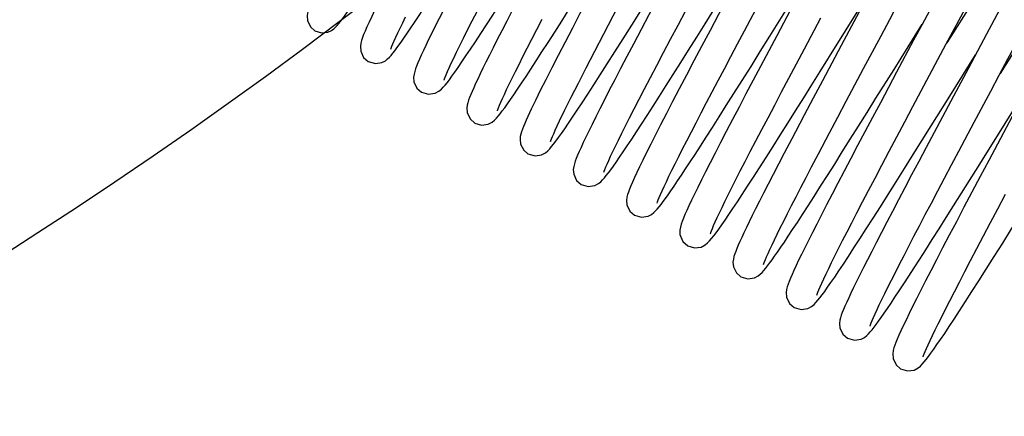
# Model space of a CAD drawing. Header units: millimetres. Extents: x 0 to 5945, y 0 to 4205.
# Tile 37 of 76: x 3260 to 3324, y 614 to 640. Entities that reach past the tile are written whole.
import ezdxf

# ---------------------------------------------------------------- set-up
doc = ezdxf.new("R2010")
doc.units = ezdxf.units.MM
doc.header["$LTSCALE"] = 326.975
doc.layers.get('0').update_dxf_attribs({"linetype": 'CONTINUOUS'})
for name, color, linetype in [('204101000019_DXF_DIMENSION', 7, 'CONTINUOUS'), ('204101000019DXF_CONTINUOUS_LINE', 7, 'CONTINUOUS'), ('304199000016DXF_CONTINUOUS_LINE', 7, 'CONTINUOUS')]:
    doc.layers.add(name, color=color, linetype=linetype)
doc.styles.get("Standard").update_dxf_attribs({"font": 'txt', "width": 0.7})
doc.dimstyles.new('DIMSTYLE_3', dxfattribs={"dimtxt": 17.5, "dimasz": 15, "dimexe": 1.5, "dimexo": 0, "dimgap": 1.75, "dimtad": 0, "dimtih": 1, "dimtoh": 1, "dimdec": 1, "dimdsep": 46, "dimtxsty": 'Standard', "dimblk": '_FILLED', "dimblk1": '_FILLED', "dimblk2": '_FILLED', "dimcen": 0.09, "dimclrt": 5, "dimazin": 2, "dimtp": 0.5, "dimtm": 0.5, "dimtfac": 1, "dimtdec": 4, "dimtofl": 0, "dimtmove": 0, "dimatfit": 3, "dimldrblk": '_FILLED', "dimfxl": 1, "dimtolj": 1, "dimarcsym": 0})

# ---------------------------------------------------------------- blocks, each defined once
blk = doc.blocks.new('*D23')
at = {"layer": '204101000019_DXF_DIMENSION', "color": 2, "linetype": 'Continuous', "transparency": 16777216}
for q in [(2788.599, 779.611), (3411.924, 889.52)]:
    blk.add_line((3090.571, 889.52), q, dxfattribs=at)
for start, end in [(290.05304, 360), (200, 280.87249)]:
    blk.add_arc((3090.571, 889.52), 313.852, start, end, dxfattribs=at)
for points in [[(3405.815, 874.483), (3404.424, 889.52), (3402.316, 874.566)], [(2802.742, 768.845), (2795.647, 782.176), (2799.483, 767.57)]]:
    blk.add_solid(points, dxfattribs=at)
blk = doc.blocks.new('_FILLED')
at = {"color": 0, "linetype": 'ByBlock'}
blk.add_solid([(0, 0), (-1, 0.1167), (-1, -0.1167)], dxfattribs=at)

msp = doc.modelspace()

# ---------------------------------------------------------------- linework, layer by layer
at = {"layer": '204101000019DXF_CONTINUOUS_LINE', "color": 2, "linetype": 'Continuous'}
msp.add_circle((3090.571, 889.52), 390, dxfattribs=at)
at = {"layer": '304199000016DXF_CONTINUOUS_LINE', "color": 7, "linetype": 'Continuous'}
for p, q in [((3306.669, 638.888), (3307.625, 640.685)), ((3312.703, 638.004), (3314.373, 640.683)), ((3309.856, 640.605), (3308.767, 638.559)), ((3310.568, 637.706), (3311.642, 639.723)), ((3325.44, 639.529), (3323.3, 636.097)), ((3316.396, 636.371), (3318.226, 639.307)), ((3320.02, 634.627), (3321.69, 637.307)), ((3316.567, 636.198), (3315.505, 634.201)), ((3317.625, 633.948), (3318.71, 635.985)), ((3320.084, 634.297), (3318.998, 632.257)), ((3308.994, 632.09), (3309.486, 632.869)), ((3320.612, 631.051), (3321.618, 632.941)), ((3309.745, 631.859), (3309.256, 630.926)), ((3311.037, 630.035), (3311.483, 630.886))]:
    msp.add_line(p, q, dxfattribs=at)
for points in [[(3329.041, 652.618), (3328.787, 652.243), (3328.508, 651.824), (3328.202, 651.361), (3327.869, 650.851), (3327.507, 650.294), (3327.116, 649.688), (3326.695, 649.03), (3326.242, 648.32), (3325.757, 647.555), (3325.238, 646.735), (3324.688, 645.862), (3324.109, 644.94), (3323.504, 643.976), (3322.878, 642.975), (3322.236, 641.946), (3321.581, 640.896), (3319.836, 638.097)], [(3288.374, 651.295), (3287.803, 650.222), (3287.247, 649.174), (3286.708, 648.158), (3286.191, 647.18), (3285.699, 646.245), (3285.233, 645.357), (3284.796, 644.521), (3284.39, 643.739), (3284.015, 643.013), (3283.671, 642.343), (3283.359, 641.728), (3283.077, 641.167), (3282.826, 640.661), (3282.603, 640.206), (3282.409, 639.801), (3282.241, 639.444)], [(3284.747, 638.75), (3284.965, 639.071), (3285.201, 639.424), (3285.458, 639.811), (3285.737, 640.235), (3286.037, 640.695), (3286.36, 641.194), (3286.708, 641.733), (3287.08, 642.313), (3287.477, 642.937), (3287.902, 643.604), (3288.352, 644.315), (3288.827, 645.069), (3289.327, 645.862), (3289.849, 646.694), (3290.391, 647.559), (3290.952, 648.456), (3292.118, 650.325)], [(3288.279, 636.85), (3288.546, 637.244), (3288.838, 637.683), (3289.157, 638.168), (3289.504, 638.699), (3289.879, 639.278), (3290.283, 639.906), (3290.716, 640.583), (3291.179, 641.31), (3291.672, 642.088), (3292.194, 642.915), (3292.746, 643.791), (3293.326, 644.715), (3293.931, 645.681), (3294.557, 646.681), (3295.199, 647.71), (3295.852, 648.758), (3297.173, 650.878)], [(3292.019, 649.636), (3291.435, 648.537), (3290.874, 647.481), (3290.338, 646.472), (3289.83, 645.51), (3289.349, 644.6), (3288.898, 643.74), (3288.475, 642.933), (3288.082, 642.179), (3287.718, 641.476), (3287.383, 640.826), (3287.076, 640.226), (3286.797, 639.677), (3286.545, 639.174), (3286.318, 638.717), (3286.114, 638.303), (3285.934, 637.93), (3285.775, 637.595)], [(3295.332, 647.351), (3294.763, 646.282), (3294.214, 645.249), (3293.691, 644.261), (3293.198, 643.328), (3292.737, 642.455), (3292.308, 641.638), (3291.909, 640.875), (3291.538, 640.164), (3291.194, 639.5), (3290.876, 638.882), (3290.583, 638.309), (3290.314, 637.78), (3290.068, 637.293), (3289.846, 636.848), (3289.646, 636.441), (3289.467, 636.073), (3289.308, 635.74)], [(3295.484, 633.259), (3295.781, 633.706), (3296.108, 634.203), (3296.466, 634.752), (3296.857, 635.355), (3297.281, 636.015), (3297.74, 636.734), (3298.236, 637.513), (3298.767, 638.351), (3299.33, 639.244), (3299.92, 640.183), (3300.533, 641.16), (3301.161, 642.163), (3301.799, 643.184), (3302.44, 644.211), (3304.369, 647.307)], [(3287.121, 635.677), (3287.123, 635.681), (3287.145, 635.747), (3287.188, 635.862), (3287.252, 636.021), (3287.339, 636.224), (3287.45, 636.472), (3287.585, 636.764), (3287.745, 637.101), (3287.93, 637.484), (3288.142, 637.916), (3288.382, 638.398), (3288.652, 638.933), (3288.952, 639.523), (3289.285, 640.172), (3289.651, 640.88), (3290.049, 641.647), (3290.476, 642.464), (3290.928, 643.324), (3291.4, 644.22), (3291.886, 645.14), (3292.381, 646.074), (3292.881, 647.017)], [(3291.653, 634.717), (3291.894, 635.072), (3292.16, 635.469), (3292.451, 635.909), (3292.769, 636.394), (3293.115, 636.925), (3293.488, 637.503), (3293.889, 638.128), (3294.318, 638.8), (3294.774, 639.517), (3295.256, 640.278), (3295.764, 641.082), (3296.296, 641.927), (3296.849, 642.809), (3297.422, 643.723), (3298.008, 644.661), (3299.207, 646.582)], [(3298.659, 645.094), (3298.101, 644.044), (3297.549, 643.005), (3297.007, 641.981), (3296.477, 640.978), (3295.963, 640), (3295.467, 639.054), (3294.993, 638.145), (3294.544, 637.279), (3294.124, 636.46), (3293.735, 635.696), (3293.381, 634.99), (3293.065, 634.348), (3292.789, 633.775), (3292.684, 633.553)], [(3294.482, 632.698), (3294.639, 633.03), (3294.985, 633.743), (3295.394, 634.563), (3295.858, 635.479), (3296.371, 636.477), (3296.925, 637.546), (3297.514, 638.673), (3298.132, 639.848), (3298.771, 641.059), (3299.426, 642.295), (3300.09, 643.546), (3300.758, 644.801)], [(3302.086, 628.777), (3302.313, 629.111), (3302.561, 629.483), (3302.833, 629.894), (3303.13, 630.346), (3303.453, 630.842), (3303.801, 631.381), (3304.177, 631.965), (3304.581, 632.597), (3305.015, 633.278), (3305.481, 634.013), (3305.981, 634.804), (3306.517, 635.655), (3307.09, 636.567), (3307.693, 637.53), (3308.321, 638.534), (3308.967, 639.568), (3309.622, 640.618), (3311.297, 643.307)], [(3315.971, 643.576), (3314.786, 641.354), (3312.954, 637.917)], [(3302.077, 643.007), (3301.514, 641.947), (3300.965, 640.914), (3300.437, 639.916), (3299.933, 638.963), (3299.458, 638.061), (3299.015, 637.215), (3298.603, 636.426), (3298.221, 635.691), (3297.87, 635.01), (3297.547, 634.381), (3297.253, 633.803), (3296.986, 633.272), (3296.745, 632.788), (3296.529, 632.35), (3296.339, 631.955), (3296.172, 631.604)], [(3314.413, 636.422), (3315.549, 638.554), (3316.114, 639.613), (3316.674, 640.662), (3317.767, 642.713)], [(3298.542, 630.66), (3298.779, 631.009), (3299.04, 631.398), (3299.326, 631.828), (3299.636, 632.301), (3299.972, 632.816), (3300.334, 633.375), (3300.721, 633.978), (3301.134, 634.624), (3301.572, 635.312), (3302.034, 636.041), (3302.52, 636.809), (3303.028, 637.615), (3303.556, 638.457), (3304.104, 639.331), (3304.67, 640.234), (3305.842, 642.112)], [(3278.927, 641.764), (3278.781, 641.452), (3278.655, 641.177), (3278.549, 640.935), (3278.458, 640.722), (3278.383, 640.534), (3278.321, 640.363), (3278.269, 640.2), (3278.229, 640.036), (3278.206, 639.843), (3278.232, 639.552), (3278.423, 639.147), (3278.72, 638.881)], [(3319.327, 641.372), (3318.222, 639.3), (3317.667, 638.26), (3316.567, 636.198)], [(3318.71, 635.985), (3319.796, 638.021), (3320.328, 639.019), (3321.862, 641.896)], [(3280.274, 639.361), (3280.379, 639.49), (3280.645, 639.842), (3280.95, 640.267), (3281.293, 640.765)], [(3305.545, 641.015), (3304.978, 639.947), (3304.424, 638.905), (3303.889, 637.893), (3303.374, 636.919), (3302.884, 635.988), (3302.421, 635.104), (3301.987, 634.271), (3301.583, 633.494), (3301.212, 632.772), (3300.873, 632.11), (3300.568, 631.506), (3300.295, 630.961), (3300.053, 630.472), (3299.843, 630.039), (3299.662, 629.658)], [(3323.574, 640.841), (3322.41, 638.657), (3321.821, 637.552), (3321.233, 636.452), (3320.084, 634.297)], [(3297.514, 629.676), (3297.516, 629.682), (3297.538, 629.749), (3297.581, 629.863), (3297.643, 630.019), (3297.727, 630.213), (3297.831, 630.446), (3297.955, 630.717), (3298.102, 631.028), (3298.271, 631.379), (3298.464, 631.773), (3298.681, 632.211), (3298.924, 632.695), (3299.193, 633.225), (3299.489, 633.805), (3299.813, 634.434), (3300.165, 635.114), (3300.546, 635.847), (3300.956, 636.63), (3301.393, 637.462), (3301.855, 638.339), (3302.34, 639.256), (3302.845, 640.209)], [(3321.618, 632.941), (3322.687, 634.947), (3323.241, 635.986), (3323.806, 637.045), (3324.379, 638.119), (3325.538, 640.293)], [(3282.241, 639.444), (3282.099, 639.132), (3281.982, 638.863), (3281.886, 638.632), (3281.81, 638.433), (3281.75, 638.255), (3281.703, 638.08), (3281.671, 637.873), (3281.694, 637.563), (3281.884, 637.15), (3282.184, 636.881)], [(3283.657, 637.674), (3283.66, 637.685), (3283.684, 637.757), (3283.729, 637.877), (3283.795, 638.038), (3283.881, 638.237), (3283.987, 638.474), (3284.113, 638.748), (3284.26, 639.057), (3284.427, 639.404), (3284.614, 639.786)], [(3290.585, 633.674), (3290.588, 633.684), (3290.612, 633.756), (3290.657, 633.875), (3290.722, 634.036), (3290.808, 634.235), (3290.914, 634.472), (3291.041, 634.746), (3291.188, 635.058), (3291.357, 635.408), (3291.548, 635.797), (3291.76, 636.225), (3291.995, 636.693), (3292.252, 637.201), (3292.532, 637.749), (3292.835, 638.338), (3293.161, 638.969), (3293.511, 639.641)], [(3278.72, 638.881), (3279.142, 638.752), (3279.558, 638.799), (3279.798, 638.909), (3279.939, 639.012), (3280.05, 639.113), (3280.156, 639.224), (3280.276, 639.363)], [(3282.184, 636.881), (3282.647, 636.75), (3283.069, 636.814), (3283.304, 636.936), (3283.446, 637.049), (3283.562, 637.161), (3283.673, 637.283), (3283.79, 637.424), (3283.916, 637.584), (3284.052, 637.765), (3284.202, 637.97), (3284.367, 638.201), (3284.549, 638.461), (3284.747, 638.75)], [(3300.977, 627.675), (3301.004, 627.755), (3301.048, 627.873), (3301.113, 628.033), (3301.199, 628.232), (3301.306, 628.47), (3301.433, 628.747), (3301.582, 629.061), (3301.752, 629.414), (3301.944, 629.805), (3302.156, 630.233), (3302.389, 630.697), (3302.642, 631.197), (3302.915, 631.731), (3303.208, 632.3), (3303.519, 632.902), (3303.849, 633.538), (3304.198, 634.207), (3304.566, 634.908), (3304.952, 635.642), (3305.355, 636.408), (3305.776, 637.205), (3306.215, 638.032), (3306.669, 638.888)], [(3308.767, 638.559), (3308.24, 637.568), (3307.729, 636.604), (3307.236, 635.672), (3306.763, 634.776), (3306.312, 633.918), (3305.884, 633.102), (3305.481, 632.33), (3305.105, 631.604), (3304.755, 630.926), (3304.432, 630.295), (3304.136, 629.713), (3303.867, 629.178), (3303.625, 628.691), (3303.409, 628.25), (3303.219, 627.855), (3303.053, 627.502)], [(3285.775, 637.595), (3285.637, 637.295), (3285.518, 637.029), (3285.417, 636.794), (3285.333, 636.589), (3285.264, 636.406), (3285.209, 636.238), (3285.164, 636.069), (3285.135, 635.862), (3285.16, 635.555), (3285.352, 635.146), (3285.648, 634.881)], [(3304.442, 625.675), (3304.444, 625.683), (3304.467, 625.753), (3304.511, 625.869), (3304.575, 626.027), (3304.66, 626.224), (3304.764, 626.458), (3304.889, 626.73), (3305.036, 627.04), (3305.204, 627.389), (3305.395, 627.779), (3305.609, 628.209), (3305.846, 628.683), (3306.108, 629.2), (3306.395, 629.761), (3306.706, 630.367), (3307.043, 631.017), (3307.404, 631.711), (3307.789, 632.448), (3308.198, 633.228), (3308.63, 634.049), (3309.084, 634.909), (3309.56, 635.807), (3310.055, 636.741), (3310.568, 637.706)], [(3309.486, 632.869), (3309.994, 633.677), (3310.518, 634.51), (3311.053, 635.364), (3311.598, 636.234), (3312.703, 638.004)], [(3312.954, 637.917), (3312.341, 636.766), (3311.733, 635.623), (3311.135, 634.495), (3310.55, 633.388), (3309.981, 632.309), (3309.745, 631.859)], [(3326.549, 637.924), (3325.429, 635.823), (3324.858, 634.752), (3324.282, 633.673), (3323.13, 631.512)], [(3285.648, 634.881), (3286.106, 634.75), (3286.534, 634.815), (3286.786, 634.949), (3286.942, 635.077), (3287.066, 635.204), (3287.187, 635.342), (3287.318, 635.504), (3287.466, 635.697), (3287.633, 635.924), (3287.824, 636.191), (3288.039, 636.499), (3288.279, 636.85)], [(3311.483, 630.886), (3312.2, 632.25), (3312.738, 633.268), (3313.289, 634.307), (3313.848, 635.36), (3314.413, 636.422)], [(3312.534, 630.211), (3313.031, 630.997), (3313.55, 631.822), (3314.089, 632.681), (3314.647, 633.571), (3315.22, 634.487), (3316.396, 636.371)], [(3289.308, 635.74), (3289.168, 635.442), (3289.046, 635.174), (3288.941, 634.937), (3288.852, 634.725), (3288.777, 634.537), (3288.713, 634.363), (3288.662, 634.202), (3288.622, 634.04), (3288.598, 633.849), (3288.622, 633.563), (3288.809, 633.155), (3289.112, 632.881)], [(3289.112, 632.881), (3289.563, 632.75), (3289.991, 632.812), (3290.245, 632.945), (3290.401, 633.073), (3290.524, 633.197), (3290.642, 633.331), (3290.768, 633.486), (3290.907, 633.667), (3291.064, 633.878), (3291.239, 634.122), (3291.435, 634.401), (3291.653, 634.717)], [(3312.534, 622.859), (3312.804, 623.259), (3313.103, 623.708), (3313.431, 624.206), (3313.788, 624.754), (3314.175, 625.352), (3314.592, 625.999), (3315.036, 626.695), (3315.509, 627.438), (3316.008, 628.227), (3316.533, 629.057), (3317.08, 629.926), (3317.645, 630.828), (3318.226, 631.755), (3318.819, 632.702), (3320.02, 634.627)], [(3315.972, 620.82), (3316.204, 621.164), (3316.458, 621.544), (3316.734, 621.962), (3317.033, 622.418), (3317.356, 622.914), (3317.702, 623.449), (3318.071, 624.024), (3318.465, 624.64), (3318.883, 625.296), (3319.323, 625.991), (3319.788, 626.725), (3320.274, 627.498), (3320.783, 628.307), (3321.312, 629.15), (3321.86, 630.027), (3322.427, 630.934), (3323.011, 631.868), (3324.836, 634.797)], [(3315.505, 634.201), (3314.995, 633.24), (3314.502, 632.312), (3314.03, 631.419), (3313.579, 630.564), (3313.151, 629.749), (3312.745, 628.974), (3312.364, 628.242), (3312.007, 627.554), (3311.674, 626.908), (3311.366, 626.306), (3311.082, 625.748), (3310.823, 625.234), (3310.589, 624.763), (3310.378, 624.334), (3310.191, 623.948), (3310.027, 623.601)], [(3311.37, 621.675), (3311.372, 621.683), (3311.396, 621.753), (3311.44, 621.871), (3311.505, 622.032), (3311.591, 622.231), (3311.697, 622.468), (3311.825, 622.745), (3311.974, 623.06), (3312.145, 623.414), (3312.338, 623.808), (3312.553, 624.243), (3312.792, 624.718), (3313.054, 625.234), (3313.339, 625.793), (3313.65, 626.397), (3313.986, 627.046), (3314.349, 627.744), (3314.74, 628.492), (3315.159, 629.291), (3315.607, 630.142), (3316.082, 631.04), (3316.579, 631.978), (3317.094, 632.95), (3317.625, 633.948)], [(3292.684, 633.553), (3292.573, 633.311), (3292.461, 633.064), (3292.365, 632.843), (3292.284, 632.647), (3292.216, 632.471), (3292.159, 632.309), (3292.114, 632.157)], [(3294.972, 632.506), (3295.214, 632.86), (3295.484, 633.259)], [(3319.427, 618.807), (3319.691, 619.198), (3319.984, 619.637), (3320.307, 620.127), (3320.661, 620.669), (3321.047, 621.264), (3321.465, 621.915), (3321.917, 622.62), (3322.401, 623.381), (3322.918, 624.197), (3323.468, 625.068), (3324.05, 625.993), (3324.663, 626.97), (3325.307, 627.998), (3325.977, 629.072), (3326.668, 630.179), (3328.618, 633.307)], [(3294.053, 631.696), (3294.05, 631.677), (3294.05, 631.677), (3294.07, 631.738), (3294.109, 631.845), (3294.17, 631.996), (3294.251, 632.187), (3294.354, 632.419), (3294.482, 632.697)], [(3294.249, 631.508), (3294.397, 631.701), (3294.565, 631.929), (3294.756, 632.197), (3294.972, 632.506)], [(3292.114, 632.157), (3292.079, 631.999), (3292.061, 631.807), (3292.099, 631.511), (3292.301, 631.119), (3292.576, 630.881)], [(3305.406, 626.566), (3305.647, 626.919), (3305.913, 627.314), (3306.205, 627.754), (3306.524, 628.239), (3306.871, 628.771), (3307.246, 629.35), (3307.646, 629.973), (3308.072, 630.639), (3308.522, 631.346), (3308.994, 632.09)], [(3318.998, 632.257), (3318.489, 631.297), (3318.002, 630.38), (3317.54, 629.505), (3317.101, 628.672), (3316.685, 627.882), (3316.292, 627.132), (3315.922, 626.423), (3315.574, 625.753), (3315.248, 625.123), (3314.945, 624.532), (3314.664, 623.981), (3314.406, 623.471), (3314.17, 623), (3313.957, 622.569), (3313.766, 622.176), (3313.595, 621.821), (3313.445, 621.503)], [(3292.576, 630.881), (3293.036, 630.75), (3293.464, 630.816), (3293.716, 630.95), (3293.871, 631.079), (3293.996, 631.205), (3294.117, 631.345), (3294.249, 631.508)], [(3296.172, 631.604), (3296.029, 631.294), (3295.907, 631.023), (3295.806, 630.787), (3295.722, 630.581), (3295.654, 630.399), (3295.599, 630.232), (3295.555, 630.062), (3295.527, 629.857), (3295.552, 629.557), (3295.742, 629.148), (3296.041, 628.881)], [(3314.834, 619.674), (3314.837, 619.685), (3314.861, 619.757), (3314.906, 619.877), (3314.972, 620.038), (3315.058, 620.238), (3315.164, 620.474), (3315.29, 620.747), (3315.437, 621.057), (3315.604, 621.403), (3315.791, 621.787), (3316, 622.208), (3316.23, 622.666), (3316.481, 623.162), (3316.753, 623.695), (3317.046, 624.266), (3317.36, 624.873), (3317.695, 625.518), (3318.051, 626.199), (3318.427, 626.918), (3318.824, 627.673), (3319.242, 628.464), (3319.679, 629.292), (3320.136, 630.154), (3320.612, 631.051)], [(3323.13, 631.512), (3322.562, 630.443), (3322.005, 629.395), (3321.465, 628.377), (3320.946, 627.396), (3320.454, 626.462), (3319.99, 625.579), (3319.558, 624.753), (3319.157, 623.983), (3318.788, 623.269), (3318.449, 622.61), (3318.139, 622.003), (3317.858, 621.446), (3317.605, 620.939), (3317.377, 620.48), (3317.176, 620.065), (3316.999, 619.695)], [(3296.041, 628.881), (3296.498, 628.75), (3296.921, 628.813), (3297.163, 628.938), (3297.313, 629.058), (3297.435, 629.179), (3297.552, 629.31), (3297.675, 629.46), (3297.811, 629.635), (3297.964, 629.84), (3298.136, 630.078), (3298.328, 630.351), (3298.542, 630.66)], [(3309.256, 630.926), (3308.88, 630.204), (3308.531, 629.53), (3308.208, 628.905), (3307.912, 628.326), (3307.64, 627.793), (3307.393, 627.302), (3307.17, 626.854), (3306.968, 626.444), (3306.788, 626.073), (3306.627, 625.738)], [(3307.908, 623.685), (3307.906, 623.676), (3307.907, 623.678), (3307.927, 623.739), (3307.967, 623.847), (3308.026, 623.995), (3308.105, 624.18), (3308.203, 624.401), (3308.32, 624.658), (3308.458, 624.951), (3308.616, 625.282), (3308.796, 625.65), (3308.996, 626.056), (3309.219, 626.502), (3309.464, 626.987), (3309.732, 627.514), (3310.023, 628.081), (3310.337, 628.691), (3310.675, 629.342), (3311.037, 630.035)], [(3309.027, 624.795), (3309.259, 625.138), (3309.516, 625.523), (3309.798, 625.949), (3310.106, 626.419), (3310.442, 626.935), (3310.805, 627.498), (3311.197, 628.108), (3311.616, 628.764), (3312.062, 629.466), (3312.534, 630.211)], [(3299.662, 629.658), (3299.508, 629.326), (3299.378, 629.039), (3299.272, 628.791), (3299.185, 628.578), (3299.116, 628.392), (3299.061, 628.223), (3299.017, 628.052), (3298.99, 627.848), (3299.017, 627.55), (3299.209, 627.145), (3299.505, 626.881)], [(3299.505, 626.881), (3299.967, 626.75), (3300.389, 626.814), (3300.624, 626.936), (3300.767, 627.049), (3300.882, 627.161), (3300.993, 627.284), (3301.111, 627.424), (3301.237, 627.585), (3301.374, 627.767), (3301.526, 627.975), (3301.694, 628.211), (3301.881, 628.477), (3302.086, 628.777)], [(3318.298, 617.675), (3318.301, 617.683), (3318.323, 617.751), (3318.366, 617.867), (3318.43, 618.024), (3318.515, 618.221), (3318.621, 618.459), (3318.75, 618.737), (3318.901, 619.057), (3319.076, 619.42), (3319.275, 619.826), (3319.499, 620.276), (3319.748, 620.772), (3320.022, 621.314), (3320.323, 621.902), (3320.65, 622.536), (3321.003, 623.218), (3321.382, 623.946), (3321.787, 624.72), (3322.218, 625.539), (3322.673, 626.402), (3323.152, 627.308), (3323.653, 628.254)], [(3303.053, 627.502), (3302.91, 627.191), (3302.79, 626.919), (3302.691, 626.683), (3302.611, 626.477), (3302.546, 626.293), (3302.495, 626.114), (3302.459, 625.911), (3302.467, 625.621), (3302.65, 625.177), (3302.969, 624.881)], [(3302.969, 624.881), (3303.419, 624.75), (3303.851, 624.814), (3304.112, 624.952), (3304.27, 625.085), (3304.4, 625.219), (3304.529, 625.368), (3304.668, 625.542), (3304.822, 625.745), (3304.995, 625.981), (3305.189, 626.254), (3305.406, 626.566)], [(3306.627, 625.738), (3306.486, 625.436), (3306.364, 625.167), (3306.258, 624.928), (3306.169, 624.717), (3306.094, 624.529), (3306.033, 624.36), (3305.982, 624.2), (3305.942, 624.033), (3305.918, 623.83), (3305.951, 623.529), (3306.148, 623.13), (3306.433, 622.881)], [(3306.433, 622.881), (3306.892, 622.75), (3307.314, 622.813), (3307.55, 622.935), (3307.695, 623.048), (3307.811, 623.162), (3307.923, 623.285), (3308.04, 623.426), (3308.166, 623.587), (3308.304, 623.769), (3308.457, 623.979), (3308.627, 624.218), (3308.817, 624.489), (3309.027, 624.795)], [(3310.027, 623.601), (3309.885, 623.293), (3309.763, 623.021), (3309.66, 622.783), (3309.576, 622.574), (3309.507, 622.39), (3309.453, 622.222), (3309.409, 622.051), (3309.383, 621.85), (3309.409, 621.555), (3309.599, 621.148), (3309.897, 620.881)], [(3309.897, 620.881), (3310.357, 620.75), (3310.785, 620.816), (3311.036, 620.95), (3311.192, 621.079), (3311.316, 621.205), (3311.438, 621.345), (3311.569, 621.508), (3311.717, 621.701), (3311.885, 621.929), (3312.076, 622.196), (3312.292, 622.505), (3312.534, 622.859)], [(3313.445, 621.503), (3313.315, 621.219), (3313.204, 620.968), (3313.109, 620.746), (3313.031, 620.551), (3312.967, 620.377), (3312.914, 620.212), (3312.872, 620.045), (3312.847, 619.848), (3312.872, 619.557), (3313.061, 619.15), (3313.361, 618.881)], [(3313.361, 618.881), (3313.825, 618.75), (3314.247, 618.815), (3314.482, 618.937), (3314.625, 619.051), (3314.741, 619.164), (3314.854, 619.288), (3314.972, 619.431), (3315.1, 619.594), (3315.24, 619.78), (3315.396, 619.993), (3315.569, 620.236), (3315.761, 620.512), (3315.972, 620.82)], [(3316.999, 619.695), (3316.847, 619.367), (3316.717, 619.079), (3316.608, 618.829), (3316.518, 618.61), (3316.446, 618.419), (3316.388, 618.247), (3316.343, 618.075), (3316.312, 617.868), (3316.336, 617.556), (3316.529, 617.145), (3316.825, 616.881)], [(3316.825, 616.881), (3317.275, 616.75), (3317.702, 616.812), (3317.957, 616.944), (3318.113, 617.072), (3318.237, 617.197), (3318.357, 617.334), (3318.486, 617.493), (3318.631, 617.681), (3318.795, 617.903), (3318.981, 618.162), (3319.191, 618.463), (3319.427, 618.807)]]:
    msp.add_lwpolyline(points, dxfattribs=at)

# ---------------------------------------------------------------- dimensions: what is measured, and where the dimension line sits
at = {"layer": '204101000019_DXF_DIMENSION', "color": 2, "linetype": 'Continuous'}
dim = msp.add_angular_dim_2l(base=(3145.071, 580.436), line1=((3093.521, 890.594), (3090.571, 889.52)), line2=((3087.433, 889.52), (3090.571, 889.52)), dimstyle='DIMSTYLE_3', dxfattribs=at)
dim.commit()
dim.dimension.update_dxf_attribs({"geometry": '*D23', "text_midpoint": (3149.771, 578.204), "dimtype": 162})

doc.saveas('drawing.dxf')
